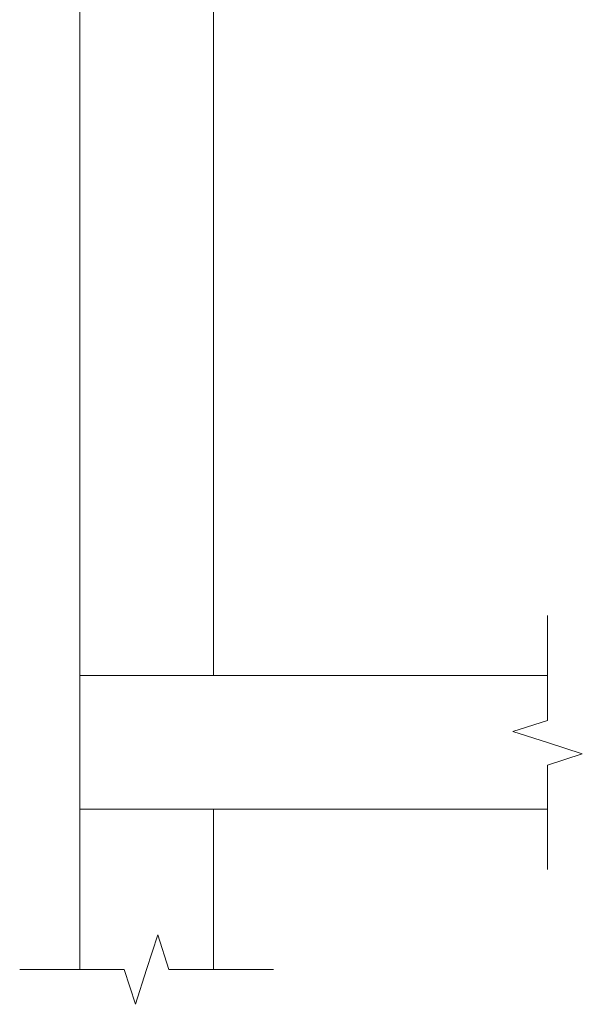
# Model space of a CAD drawing. Header units: millimetres. Extents: x 34051 to 44396, y 8434 to 27021.
# Tile 8 of 16: x 38172 to 39014, y 21608 to 23082. Entities that reach past the tile are written whole.
import ezdxf

# ---------------------------------------------------------------- set-up
doc = ezdxf.new("R2010")
doc.units = ezdxf.units.MM
for name, color, linetype, lineweight in [('A-____-NOTE-TEXT', 131, 'Continuous', 20), ('A-DETL-GENF-OTLN', 92, 'Continuous', 20), ('A-DOOR-____-OTLN', 31, 'Continuous', 20), ('A-DOOR-OPNG-OTLN', 31, 'Continuous', 20), ('A-FLOR-____-MCUT', 192, 'Continuous', 50), ('A-WALL-____-MCUT', 113, 'Continuous', 50)]:
    doc.layers.add(name, color=color, linetype=linetype, lineweight=lineweight)

# ---------------------------------------------------------------- blocks, each defined once
blk = doc.blocks.new('ADSK_Дверь_ПроемПрямоугольный - ADSK_Дверь_ПроемПрямоугольный-1379078-КЖ1_Р_ВЭ8_Армирование_в')
at = {"layer": 'A-DOOR-OPNG-OTLN'}
for p, q in [((-10800, 24300), (-10800, 22100)), ((-10600, 24300), (-10600, 22100))]:
    blk.add_line(p, q, dxfattribs=at)
blk = doc.blocks.new('ADSK_Обрыв_Линия - ADSK_Обрыв_линия-1072157-КЖ1_Р_ВЭ8_Армирование_в')
at = {"layer": 'A-DETL-GENF-OTLN'}
for p, q in [((-10080, 25100), (-10080, 25033)), ((-10080, 24966.2), (-10080, 24900))]:
    blk.add_line(p, q, dxfattribs=at)

msp = doc.modelspace()

# ---------------------------------------------------------------- linework, layer by layer
at = {"layer": 'A-____-NOTE-TEXT'}
for p, q in [((38962.4256, 22100), (38962.4256, 22190)), ((38962.4256, 22033), (38910.464, 22016.5)), ((38962.4256, 22000), (38910.464, 22016.5)), ((39014.4157, 21983.1074), (38962.4256, 22000)), ((38962.4256, 21966.2148), (39014.4157, 21983.1074)), ((38962.4256, 21900), (38962.4256, 21810)), ((38362.4256, 21660), (38378.9256, 21711.9615)), ((38395.4256, 21660), (38378.9256, 21711.9615)), ((38262.4256, 21660), (38172.4256, 21660)), ((38328.6404, 21660), (38345.533, 21608.0099)), ((38345.533, 21608.0099), (38362.4256, 21660)), ((38462.4256, 21660), (38552.4256, 21660))]:
    msp.add_line(p, q, dxfattribs=at)
at = {"layer": 'A-FLOR-____-MCUT', "color": 8, "lineweight": 9}
for p, q in [((38462.376, 22100), (38262.4256, 22100)), ((38262.4256, 22100), (38262.4256, 21900)), ((38962.4256, 22100), (38462.4752, 22100)), ((38262.4256, 21900), (38962.4256, 21900))]:
    msp.add_line(p, q, dxfattribs=at)
at = {"layer": 'A-WALL-____-MCUT', "color": 8, "lineweight": 9}
for p, q in [((38262.4256, 21900), (38262.4256, 21660)), ((38462.4256, 21660), (38462.4256, 21900))]:
    msp.add_line(p, q, dxfattribs=at)

# ---------------------------------------------------------------- block references
at = {"layer": 'A-DETL-GENF-OTLN'}
msp.add_blockref('ADSK_Обрыв_Линия - ADSK_Обрыв_линия-1072157-КЖ1_Р_ВЭ8_Армирование_в', (49042.4269, -3000), dxfattribs=at)
at = {"layer": 'A-DETL-GENF-OTLN', "rotation": 269.9999999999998}
msp.add_blockref('ADSK_Обрыв_Линия - ADSK_Обрыв_линия-1072157-КЖ1_Р_ВЭ8_Армирование_в', (13362.4256, 11579.9987), dxfattribs=at)
at = {"layer": 'A-DOOR-____-OTLN'}
msp.add_blockref('ADSK_Дверь_ПроемПрямоугольный - ADSK_Дверь_ПроемПрямоугольный-1379078-КЖ1_Р_ВЭ8_Армирование_в', (49062.4269, 0), dxfattribs=at)

doc.saveas('drawing.dxf')
